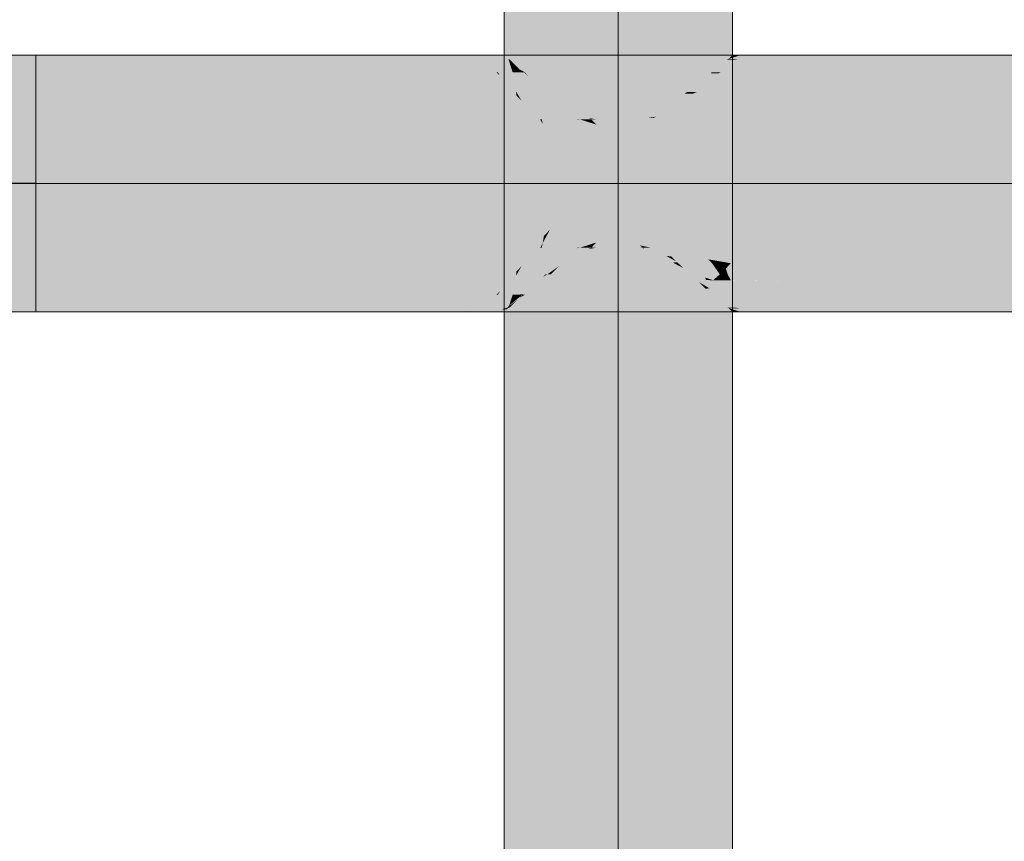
# Model space of a CAD drawing. Extents: x -299 to 601, y -39 to 381.
# Tile 238 of 252: x -62 to -49, y 147 to 159. Entities that reach past the tile are written whole.
import ezdxf
from ezdxf.lldxf.tags import DXFTag

# ---------------------------------------------------------------- set-up
doc = ezdxf.new("R2010")
doc.units = 0
doc.layers.get('0').update_dxf_attribs({"lineweight": 35})
doc.layers.add('L_Zuluft', color=6, linetype='Continuous', lineweight=5, true_color=0xff00ff)
doc.layers.add('L_Zuluft-Shading', color=6, linetype='Continuous', lineweight=5, true_color=0xff00ff)
tags = doc.linetypes.add('STRICHPUNKT2', pattern=[12.7, 6.35, -3.175, 0, -3.175]).pattern_tags.tags
tags[10:11] = [DXFTag(74, 4), DXFTag(75, 0), DXFTag(340, '0'), DXFTag(46, 0.0), DXFTag(50, 0.0), DXFTag(44, 0.0), DXFTag(45, 0.0)]
tags[8:9] = [DXFTag(74, 4), DXFTag(75, 0), DXFTag(340, '0'), DXFTag(46, 0.0), DXFTag(50, 0.0), DXFTag(44, 0.0), DXFTag(45, 0.0)]
tags[6:7] = [DXFTag(74, 4), DXFTag(75, 0), DXFTag(340, '0'), DXFTag(46, 0.0), DXFTag(50, 0.0), DXFTag(44, 0.0), DXFTag(45, 0.0)]
tags[4:5] = [DXFTag(74, 4), DXFTag(75, 0), DXFTag(340, '0'), DXFTag(46, 0.0), DXFTag(50, 0.0), DXFTag(44, 0.0), DXFTag(45, 0.0)]

# ---------------------------------------------------------------- blocks, each defined once
blk = doc.blocks.new('Shading-A06HSX2SNL', base_point=(-55.696, 158.476))
at = {"layer": 'L_Zuluft-Shading', "color": 214, "true_color": 0x900090}
for points in [[(-56.505, 158.476), (-62.269, 158.476), (-56.148, 158.414), (-62.269, 158.414)], [(-56.275, 158.436), (-55.986, 158.436), (-56.505, 158.476), (-56.026, 158.476)], [(-56.275, 158.436), (-56.148, 158.414), (-56.042, 158.436), (-55.973, 158.414)], [(-55.973, 158.414), (-55.644, 158.414), (-56.042, 158.436), (-55.666, 158.436)], [(-55.986, 158.436), (-55.666, 158.436), (-56.026, 158.476), (-55.706, 158.476)], [(-55.696, 158.476), (-55.706, 158.476), (-55.701, 158.471)], [(-55.706, 158.476), (-55.696, 158.476), (-55.696, 158.476)], [(-55.651, 158.421), (-52.561, 158.421), (-55.701, 158.471), (-55.696, 158.476)], [(-55.696, 158.476), (-52.506, 158.476), (-55.696, 158.476)], [(-55.696, 158.476), (-52.561, 158.421), (-52.506, 158.476), (-52.56, 158.421)], [(-52.426, 158.421), (-52.106, 158.476), (-52.561, 158.421), (-52.389, 158.476)], [(-52.56, 158.421), (-52.389, 158.476), (-52.506, 158.476)], [(-52.044, 158.421), (-51.5, 158.476), (-52.426, 158.421), (-52.106, 158.476)], [(-49.96, 158.476), (-51.5, 158.476), (-50.97, 158.421), (-52.044, 158.421)], [(-49.96, 158.476), (-50.97, 158.421), (-46.967, 158.476), (-47.141, 158.42)], [(-52.561, 158.421), (-55.651, 158.421), (-52.582, 158.414), (-55.63, 158.414)], [(-55.651, 158.421), (-55.644, 158.414), (-55.63, 158.414)], [(-52.464, 158.414), (-52.426, 158.421), (-52.582, 158.414), (-52.561, 158.421)], [(-52.107, 158.414), (-52.044, 158.421), (-52.464, 158.414), (-52.426, 158.421)], [(-50.97, 158.421), (-52.044, 158.421), (-51.085, 158.414), (-52.107, 158.414)], [(-50.97, 158.421), (-51.085, 158.414), (-47.141, 158.42), (-47.16, 158.414)], [(-56.148, 154.937), (-62.269, 154.937), (-56.505, 154.876), (-62.269, 154.876)], [(-56.275, 154.915), (-56.505, 154.876), (-55.986, 154.915), (-56.026, 154.876)], [(-56.275, 154.915), (-56.042, 154.915), (-56.148, 154.937), (-55.973, 154.937)], [(-55.973, 154.937), (-56.042, 154.915), (-55.662, 154.937), (-55.731, 154.915)], [(-56.026, 154.876), (-55.706, 154.876), (-55.986, 154.915), (-55.666, 154.915)], [(-55.731, 154.915), (-55.666, 154.915), (-55.662, 154.937), (-55.644, 154.937)], [(-55.701, 154.881), (-55.706, 154.876), (-55.696, 154.876)], [(-55.701, 154.881), (-52.557, 154.927), (-55.651, 154.93)], [(-55.701, 154.881), (-52.516, 154.876), (-52.557, 154.927), (-52.511, 154.881)], [(-55.696, 154.876), (-52.516, 154.876), (-55.701, 154.881), (-52.516, 154.876)], [(-52.582, 154.937), (-55.63, 154.937), (-52.562, 154.931), (-55.651, 154.93)], [(-55.63, 154.937), (-55.644, 154.937), (-55.651, 154.93)], [(-52.56, 154.93), (-52.562, 154.931), (-52.557, 154.927), (-55.651, 154.93)], [(-52.427, 154.931), (-52.464, 154.937), (-52.562, 154.931), (-52.582, 154.937)], [(-52.407, 154.927), (-52.427, 154.931), (-52.551, 154.927), (-52.562, 154.931)], [(-52.551, 154.927), (-52.56, 154.93), (-52.557, 154.927)], [(-52.389, 154.876), (-52.551, 154.927), (-52.506, 154.876), (-52.557, 154.927)], [(-52.106, 154.876), (-52.407, 154.927), (-52.389, 154.876), (-52.551, 154.927)], [(-52.516, 154.876), (-52.506, 154.876), (-52.511, 154.881)], [(-52.516, 154.876), (-52.506, 154.876), (-52.516, 154.876)], [(-52.046, 154.931), (-52.107, 154.937), (-52.427, 154.931), (-52.464, 154.937)], [(-52.007, 154.927), (-52.046, 154.931), (-52.407, 154.927), (-52.427, 154.931)], [(-51.5, 154.876), (-52.007, 154.927), (-52.106, 154.876), (-52.407, 154.927)], [(-50.975, 154.931), (-51.085, 154.937), (-52.046, 154.931), (-52.107, 154.937)], [(-50.881, 154.926), (-50.975, 154.931), (-52.007, 154.927), (-52.046, 154.931)], [(-50.881, 154.926), (-52.007, 154.927), (-49.96, 154.876), (-51.5, 154.876)], [(-47.16, 154.937), (-51.085, 154.937), (-47.143, 154.932), (-50.975, 154.931)], [(-50.881, 154.926), (-47.114, 154.922), (-50.975, 154.931), (-47.143, 154.932)], [(-50.881, 154.926), (-49.96, 154.876), (-47.114, 154.922), (-46.967, 154.876)]]:
    blk.add_solid(points, dxfattribs=at)
at = {"layer": 'L_Zuluft-Shading', "color": 214, "true_color": 0xb000b0}
for points in [[(-56.148, 158.414), (-62.269, 158.414), (-55.815, 158.235), (-62.269, 158.235)], [(-55.815, 158.235), (-55.793, 158.235), (-56.148, 158.414), (-55.973, 158.414)], [(-55.793, 158.235), (-55.587, 158.235), (-55.973, 158.414), (-55.644, 158.414)], [(-55.607, 158.371), (-55.644, 158.414), (-55.638, 158.396)], [(-55.644, 158.414), (-55.607, 158.371), (-55.63, 158.414), (-55.518, 158.303)], [(-55.636, 158.389), (-55.519, 158.271), (-55.638, 158.396), (-55.607, 158.371)], [(-55.615, 158.323), (-55.519, 158.271), (-55.636, 158.389)], [(-55.415, 158.235), (-55.63, 158.414), (-55.491, 158.276)], [(-52.797, 158.235), (-55.63, 158.414), (-55.415, 158.235)], [(-52.797, 158.235), (-52.72, 158.276), (-55.63, 158.414), (-52.584, 158.412)], [(-52.582, 158.414), (-55.63, 158.414), (-52.584, 158.412)], [(-55.519, 158.271), (-55.615, 158.323), (-55.517, 158.27)], [(-55.615, 158.323), (-55.587, 158.235), (-55.452, 158.235)], [(-55.607, 158.371), (-55.519, 158.271), (-55.518, 158.303), (-55.45, 158.235)], [(-52.673, 158.235), (-52.115, 158.412), (-52.797, 158.235), (-52.468, 158.412)], [(-52.72, 158.276), (-52.468, 158.412), (-52.584, 158.412)], [(-52.133, 158.235), (-51.105, 158.411), (-52.673, 158.235), (-52.115, 158.412)], [(-52.468, 158.412), (-52.464, 158.414), (-52.584, 158.412), (-52.582, 158.414)], [(-52.115, 158.412), (-52.107, 158.414), (-52.468, 158.412), (-52.464, 158.414)], [(-52.133, 158.235), (-47.166, 158.408), (-51.105, 158.411)], [(-52.133, 158.235), (-48.789, 158.235), (-47.166, 158.408), (-47.256, 158.318)], [(-51.105, 158.411), (-51.085, 158.414), (-52.115, 158.412), (-52.107, 158.414)], [(-51.105, 158.411), (-47.166, 158.408), (-51.085, 158.414), (-47.16, 158.414)], [(-30.532, 158.396), (-45.627, 158.407), (-31.039, 158.235), (-48.789, 158.235)], [(-55.452, 158.235), (-55.45, 158.235), (-55.517, 158.27), (-55.519, 158.271)], [(-55.45, 158.235), (-55.415, 158.235), (-55.491, 158.276)], [(-55.815, 155.117), (-62.269, 155.117), (-56.148, 154.937), (-62.269, 154.937)], [(-56.148, 154.937), (-55.973, 154.937), (-55.815, 155.117), (-55.793, 155.117)], [(-55.793, 155.117), (-55.973, 154.937), (-55.636, 154.963), (-55.662, 154.937)], [(-55.793, 155.117), (-55.636, 154.963), (-55.587, 155.117)], [(-55.63, 154.937), (-55.415, 155.117), (-55.491, 155.075)], [(-52.72, 155.075), (-52.797, 155.117), (-55.63, 154.937), (-55.415, 155.117)], [(-55.452, 155.117), (-55.624, 154.975), (-55.518, 155.049), (-55.625, 154.966)], [(-55.624, 154.975), (-55.452, 155.117), (-55.517, 155.082)], [(-55.452, 155.117), (-55.587, 155.117), (-55.615, 155.029)], [(-55.452, 155.117), (-55.518, 155.049), (-55.45, 155.117)], [(-55.473, 155.093), (-55.491, 155.075), (-55.436, 155.112), (-55.466, 155.089)], [(-55.427, 155.117), (-55.45, 155.117), (-55.473, 155.093)], [(-55.466, 155.089), (-55.415, 155.117), (-55.436, 155.112), (-55.427, 155.117)], [(-52.107, 154.937), (-52.673, 155.117), (-52.464, 154.937), (-52.797, 155.117)], [(-51.085, 154.937), (-52.133, 155.117), (-52.107, 154.937), (-52.673, 155.117)], [(-51.085, 154.937), (-48.789, 155.117), (-52.133, 155.117)], [(-51.085, 154.937), (-47.16, 154.937), (-48.789, 155.117), (-47.256, 155.033)], [(-30.845, 155.055), (-38.946, 155.117), (-45.491, 154.937), (-48.789, 155.117)], [(-55.636, 154.963), (-55.638, 154.955), (-55.624, 154.975), (-55.625, 154.966)], [(-55.624, 154.975), (-55.615, 155.029), (-55.636, 154.963)], [(-52.72, 155.075), (-55.63, 154.937), (-52.582, 154.937)], [(-55.584, 154.998), (-55.625, 154.966), (-55.624, 154.942), (-55.63, 154.937)], [(-55.615, 155.029), (-55.624, 154.975), (-55.517, 155.082)], [(-55.518, 155.049), (-55.584, 154.998), (-55.624, 154.942)], [(-52.464, 154.937), (-52.72, 155.075), (-52.582, 154.937)], [(-55.662, 154.937), (-55.644, 154.937), (-55.636, 154.963)], [(-55.638, 154.955), (-55.644, 154.937), (-55.625, 154.966), (-55.63, 154.937)]]:
    blk.add_solid(points, dxfattribs=at)
at = {"layer": 'L_Zuluft-Shading', "color": 212, "true_color": 0xcd00cd}
for points in [[(-55.538, 157.948), (-55.54, 157.96), (-62.269, 158.235), (-55.815, 158.235)], [(-55.538, 157.948), (-62.269, 158.235), (-62.269, 157.948)], [(-55.815, 158.235), (-55.768, 158.188), (-55.793, 158.235)], [(-55.768, 158.188), (-55.54, 157.96), (-55.793, 158.235), (-55.587, 158.235)], [(-55.528, 157.948), (-55.295, 157.948), (-55.54, 157.96), (-55.587, 158.235)], [(-55.295, 157.948), (-55.447, 158.23), (-55.587, 158.235), (-55.452, 158.235)], [(-55.447, 158.23), (-55.45, 158.235), (-55.452, 158.235)], [(-55.258, 158.041), (-55.45, 158.235), (-55.447, 158.23)], [(-55.258, 158.041), (-55.377, 158.188), (-55.45, 158.235), (-55.427, 158.235)], [(-55.447, 158.23), (-55.386, 158.116), (-55.258, 158.041)], [(-55.377, 158.188), (-55.415, 158.235), (-55.427, 158.235)], [(-52.797, 158.235), (-55.415, 158.235), (-52.809, 158.222)], [(-55.053, 157.948), (-55.415, 158.235), (-55.237, 158.057)], [(-53.142, 157.958), (-55.415, 158.235), (-55.053, 157.948)], [(-53.142, 157.958), (-52.974, 158.057), (-55.415, 158.235), (-52.809, 158.222)], [(-55.237, 158.057), (-55.415, 158.235), (-55.377, 158.188)], [(-55.167, 157.987), (-55.237, 158.057), (-55.258, 158.041), (-55.377, 158.188)], [(-52.182, 158.219), (-52.695, 158.222), (-52.999, 157.959), (-53.142, 157.958)], [(-52.999, 157.959), (-51.433, 157.967), (-52.182, 158.219), (-49.087, 158.204)], [(-52.974, 158.057), (-52.695, 158.222), (-52.809, 158.222)], [(-52.695, 158.222), (-52.673, 158.235), (-52.809, 158.222), (-52.797, 158.235)], [(-52.182, 158.219), (-52.133, 158.235), (-52.695, 158.222), (-52.673, 158.235)], [(-49.087, 158.204), (-48.789, 158.235), (-52.182, 158.219), (-52.133, 158.235)], [(-49.087, 158.204), (-51.433, 157.967), (-31.235, 158.119), (-31.313, 158.073)], [(-49.087, 158.204), (-31.235, 158.119), (-48.789, 158.235), (-31.039, 158.235)], [(-55.386, 158.116), (-55.295, 157.948), (-55.167, 157.987), (-55.128, 157.948)], [(-55.237, 158.057), (-55.128, 157.948), (-55.053, 157.948)], [(-51.62, 157.948), (-31.313, 158.073), (-51.433, 157.967)], [(-51.62, 157.948), (-38.946, 157.948), (-31.313, 158.073), (-31.369, 158.04)], [(-55.538, 157.948), (-55.528, 157.948), (-55.54, 157.96)], [(-53.142, 157.958), (-55.053, 157.948), (-53.159, 157.948)], [(-53.033, 157.948), (-52.999, 157.959), (-53.159, 157.948), (-53.142, 157.958)], [(-51.62, 157.948), (-51.433, 157.967), (-53.033, 157.948), (-52.999, 157.959)], [(-55.54, 155.391), (-55.538, 155.403), (-62.269, 155.117), (-62.269, 155.403)], [(-55.54, 155.391), (-62.269, 155.117), (-55.815, 155.117)], [(-55.793, 155.117), (-55.587, 155.117), (-55.768, 155.163), (-55.54, 155.391)], [(-55.587, 155.117), (-55.528, 155.403), (-55.54, 155.391)], [(-55.587, 155.117), (-55.447, 155.122), (-55.528, 155.403), (-55.295, 155.403)], [(-55.528, 155.403), (-55.538, 155.403), (-55.54, 155.391)], [(-55.295, 155.403), (-55.386, 155.236), (-55.128, 155.403), (-55.167, 155.364)], [(-55.053, 155.403), (-55.102, 155.403), (-55.237, 155.294), (-55.167, 155.364)], [(-55.102, 155.403), (-55.128, 155.403), (-55.167, 155.364)], [(-55.132, 155.356), (-53.082, 155.358), (-55.053, 155.403), (-53.159, 155.403)], [(-53.082, 155.358), (-52.892, 155.358), (-53.159, 155.403), (-53.033, 155.403)], [(-52.777, 155.321), (-52.683, 155.403), (-53.033, 155.403)], [(-52.777, 155.321), (-52.659, 155.32), (-52.683, 155.403), (-52.671, 155.391)], [(-52.671, 155.391), (-52.673, 155.403), (-52.683, 155.403)], [(-52.643, 155.403), (-52.673, 155.403), (-52.635, 155.355), (-52.671, 155.391)], [(-52.671, 155.391), (-52.659, 155.32), (-52.635, 155.355), (-52.629, 155.319)], [(-52.643, 155.403), (-52.629, 155.319), (-52.573, 155.403), (-52.527, 155.318)], [(-52.527, 155.318), (-52.338, 155.315), (-52.573, 155.403), (-52.353, 155.403)], [(-52.338, 155.315), (-51.415, 155.301), (-52.353, 155.403), (-51.62, 155.403)], [(-51.62, 155.403), (-51.415, 155.301), (-50.629, 155.303)], [(-49.796, 155.403), (-51.62, 155.403), (-49.491, 155.305), (-50.629, 155.303)], [(-43.369, 155.403), (-49.796, 155.403), (-43.145, 155.316), (-49.491, 155.305)], [(-55.237, 155.294), (-55.167, 155.364), (-55.427, 155.117), (-55.45, 155.117)], [(-55.167, 155.364), (-55.258, 155.311), (-55.45, 155.117), (-55.447, 155.122)], [(-55.258, 155.311), (-55.386, 155.236), (-55.447, 155.122)], [(-55.415, 155.117), (-55.237, 155.294), (-55.427, 155.117)], [(-52.981, 155.298), (-55.237, 155.294), (-52.884, 155.204), (-55.415, 155.117)], [(-53.027, 155.325), (-55.132, 155.356), (-52.981, 155.298), (-55.237, 155.294)], [(-53.082, 155.358), (-55.132, 155.356), (-53.027, 155.325)], [(-52.873, 155.323), (-52.892, 155.358), (-53.027, 155.325), (-53.082, 155.358)], [(-52.706, 155.299), (-52.777, 155.321), (-52.981, 155.298), (-53.027, 155.325)], [(-52.825, 155.206), (-52.455, 155.219), (-52.981, 155.298), (-52.706, 155.299)], [(-52.981, 155.298), (-52.884, 155.204), (-52.974, 155.294)], [(-52.884, 155.204), (-52.825, 155.206), (-52.974, 155.294)], [(-52.873, 155.323), (-52.84, 155.322), (-52.892, 155.358), (-52.853, 155.346)], [(-52.84, 155.322), (-52.777, 155.321), (-52.853, 155.346)], [(-51.415, 155.301), (-52.777, 155.321), (-52.706, 155.299)], [(-52.455, 155.219), (-50.477, 155.287), (-52.706, 155.299), (-51.415, 155.301)], [(-48.789, 155.117), (-50.477, 155.287), (-52.133, 155.117), (-52.455, 155.219)], [(-50.629, 155.303), (-51.415, 155.301), (-50.477, 155.287)], [(-49.491, 155.305), (-50.629, 155.303), (-49.427, 155.284), (-50.477, 155.287)], [(-38.946, 155.117), (-50.477, 155.287), (-48.789, 155.117)], [(-49.427, 155.284), (-50.477, 155.287), (-49.387, 155.271)], [(-43.145, 155.316), (-49.491, 155.305), (-43.011, 155.264), (-49.427, 155.284)], [(-43.011, 155.264), (-49.427, 155.284), (-42.777, 155.174), (-49.387, 155.271)], [(-55.815, 155.117), (-55.793, 155.117), (-55.768, 155.163)], [(-55.447, 155.122), (-55.587, 155.117), (-55.452, 155.117)], [(-55.45, 155.117), (-55.447, 155.122), (-55.452, 155.117)], [(-52.884, 155.204), (-55.415, 155.117), (-52.797, 155.117)], [(-52.673, 155.117), (-52.825, 155.206), (-52.797, 155.117), (-52.884, 155.204)], [(-52.133, 155.117), (-52.455, 155.219), (-52.673, 155.117), (-52.825, 155.206)]]:
    blk.add_solid(points, dxfattribs=at)
at = {"layer": 'L_Zuluft-Shading', "color": 212, "true_color": 0xe400e4}
for points in [[(-55.538, 157.948), (-62.269, 157.948), (-55.5, 157.576), (-62.269, 157.576)], [(-55.534, 157.909), (-55.47, 157.849), (-55.538, 157.948), (-55.528, 157.948)], [(-55.47, 157.849), (-55.534, 157.909), (-55.463, 157.838)], [(-55.534, 157.909), (-55.5, 157.576), (-55.201, 157.576)], [(-55.47, 157.849), (-55.177, 157.576), (-55.528, 157.948), (-55.295, 157.948)], [(-55.177, 157.576), (-54.909, 157.576), (-55.295, 157.948), (-55.128, 157.948)], [(-55.102, 157.948), (-55.128, 157.948), (-54.921, 157.768), (-55.069, 157.848)], [(-54.814, 157.71), (-55.053, 157.948), (-54.921, 157.768), (-55.102, 157.948)], [(-53.159, 157.948), (-55.053, 157.948), (-53.17, 157.937)], [(-54.618, 157.646), (-55.053, 157.948), (-54.906, 157.801)], [(-53.17, 157.937), (-55.053, 157.948), (-53.555, 157.667), (-54.618, 157.646)], [(-53.17, 157.937), (-53.555, 157.667), (-53.306, 157.801)], [(-53.555, 157.667), (-53.225, 157.673), (-53.056, 157.936), (-51.741, 157.928)], [(-53.056, 157.936), (-53.17, 157.937), (-53.306, 157.801)], [(-53.225, 157.673), (-42.89, 157.872), (-51.741, 157.928)], [(-41.605, 157.864), (-42.89, 157.872), (-42.185, 157.655), (-53.225, 157.673)], [(-53.056, 157.936), (-53.033, 157.948), (-53.17, 157.937), (-53.159, 157.948)], [(-51.741, 157.928), (-51.62, 157.948), (-53.056, 157.936), (-53.033, 157.948)], [(-42.89, 157.872), (-38.946, 157.948), (-51.741, 157.928), (-51.62, 157.948)], [(-55.201, 157.576), (-55.177, 157.576), (-55.463, 157.838), (-55.47, 157.849)], [(-55.069, 157.848), (-54.909, 157.576), (-54.814, 157.71), (-54.68, 157.576)], [(-54.487, 157.576), (-54.906, 157.801), (-54.646, 157.576), (-54.687, 157.583)], [(-53.555, 157.667), (-54.618, 157.646), (-53.693, 157.593), (-54.52, 157.593)], [(-53.555, 157.667), (-53.693, 157.593), (-53.692, 157.593)], [(-53.578, 157.613), (-53.693, 157.593), (-53.614, 157.593)], [(-53.692, 157.593), (-53.418, 157.64), (-53.555, 157.667), (-53.388, 157.67)], [(-53.614, 157.593), (-53.225, 157.673), (-53.578, 157.613)], [(-53.614, 157.593), (-42.281, 157.62), (-53.225, 157.673), (-42.185, 157.655)], [(-42.281, 157.62), (-53.614, 157.593), (-42.365, 157.59)], [(-53.418, 157.64), (-53.225, 157.673), (-53.388, 157.67)], [(-54.687, 157.583), (-54.68, 157.576), (-54.646, 157.576)], [(-54.418, 157.576), (-53.793, 157.576), (-54.52, 157.593), (-53.693, 157.593)], [(-54.52, 157.593), (-54.487, 157.576), (-54.418, 157.576)], [(-53.693, 157.593), (-53.793, 157.576), (-53.614, 157.593), (-53.646, 157.576)], [(-42.365, 157.59), (-53.614, 157.593), (-42.403, 157.576), (-53.646, 157.576)], [(-55.5, 155.776), (-62.269, 155.776), (-55.538, 155.403), (-62.269, 155.403)], [(-55.201, 155.776), (-55.5, 155.776), (-55.534, 155.443)], [(-55.508, 155.438), (-55.295, 155.403), (-55.201, 155.776), (-55.177, 155.776)], [(-55.508, 155.438), (-55.201, 155.776), (-55.463, 155.513)], [(-55.295, 155.403), (-55.128, 155.403), (-55.177, 155.776), (-54.909, 155.776)], [(-54.68, 155.776), (-54.909, 155.776), (-54.814, 155.641), (-55.069, 155.504)], [(-54.906, 155.55), (-54.418, 155.776), (-54.52, 155.758)], [(-54.906, 155.55), (-53.342, 155.569), (-54.418, 155.776), (-53.536, 155.674)], [(-54.829, 155.627), (-54.906, 155.55), (-54.584, 155.723)], [(-54.814, 155.641), (-54.829, 155.627), (-54.487, 155.776), (-54.584, 155.723)], [(-54.814, 155.641), (-54.487, 155.776), (-54.565, 155.776)], [(-54.565, 155.776), (-54.646, 155.776), (-54.814, 155.641), (-54.687, 155.769)], [(-54.646, 155.776), (-54.68, 155.776), (-54.687, 155.769)], [(-54.487, 155.776), (-54.52, 155.758), (-54.418, 155.776)], [(-53.692, 155.758), (-53.793, 155.776), (-53.536, 155.674), (-54.418, 155.776)], [(-53.759, 155.776), (-53.793, 155.776), (-53.733, 155.765)], [(-53.646, 155.776), (-53.759, 155.776), (-53.578, 155.739), (-53.733, 155.765)], [(-53.578, 155.739), (-53.692, 155.758), (-53.438, 155.663), (-53.536, 155.674)], [(-52.53, 155.559), (-50.125, 155.594), (-53.646, 155.776), (-50.389, 155.746)], [(-52.53, 155.559), (-53.646, 155.776), (-53.578, 155.739)], [(-50.439, 155.776), (-53.646, 155.776), (-50.389, 155.746)], [(-53.361, 155.654), (-53.418, 155.711), (-53.438, 155.663), (-53.578, 155.739)], [(-53.277, 155.57), (-53.536, 155.674), (-53.342, 155.569)], [(-53.277, 155.57), (-53.291, 155.584), (-53.536, 155.674), (-53.438, 155.663)], [(-53.291, 155.584), (-53.361, 155.654), (-53.438, 155.663)], [(-53.361, 155.654), (-52.828, 155.593), (-53.418, 155.711), (-52.848, 155.614)], [(-43.708, 155.686), (-43.815, 155.776), (-50.389, 155.746), (-50.439, 155.776)], [(-50.125, 155.594), (-43.708, 155.686), (-50.389, 155.746)], [(-43.596, 155.593), (-43.708, 155.686), (-50.081, 155.568), (-50.125, 155.594)], [(-54.921, 155.584), (-55.069, 155.504), (-55.102, 155.403), (-55.128, 155.403)], [(-54.939, 155.517), (-54.814, 155.641), (-55.1, 155.404), (-54.921, 155.584)], [(-53.306, 155.55), (-53.317, 155.556), (-55.053, 155.403), (-54.906, 155.55)], [(-53.306, 155.55), (-55.053, 155.403), (-53.159, 155.403)], [(-53.342, 155.569), (-54.906, 155.55), (-53.317, 155.556)], [(-52.828, 155.593), (-53.361, 155.654), (-52.811, 155.576), (-53.277, 155.57)], [(-53.342, 155.569), (-53.317, 155.556), (-53.277, 155.57), (-53.263, 155.556)], [(-53.317, 155.556), (-53.199, 155.493), (-53.263, 155.556)], [(-53.033, 155.403), (-53.306, 155.55), (-53.159, 155.403)], [(-53.277, 155.57), (-53.263, 155.556), (-52.811, 155.576), (-52.793, 155.558)], [(-53.263, 155.556), (-53.199, 155.493), (-52.793, 155.558), (-52.79, 155.556)], [(-52.79, 155.556), (-53.199, 155.493), (-52.683, 155.403), (-53.033, 155.403)], [(-52.828, 155.593), (-52.793, 155.589), (-52.848, 155.614), (-52.802, 155.606)], [(-52.785, 155.576), (-52.793, 155.589), (-52.811, 155.576), (-52.828, 155.593)], [(-52.793, 155.558), (-52.774, 155.558), (-52.811, 155.576), (-52.785, 155.576)], [(-52.691, 155.577), (-52.692, 155.587), (-52.793, 155.589), (-52.802, 155.606)], [(-52.785, 155.576), (-52.691, 155.577), (-52.793, 155.589)], [(-52.79, 155.556), (-52.774, 155.558), (-52.793, 155.558)], [(-52.774, 155.558), (-52.79, 155.556), (-52.748, 155.513)], [(-52.79, 155.556), (-52.683, 155.403), (-52.748, 155.513)], [(-52.774, 155.558), (-52.689, 155.558), (-52.785, 155.576), (-52.691, 155.577)], [(-52.683, 155.403), (-52.673, 155.403), (-52.774, 155.558), (-52.689, 155.558)], [(-52.692, 155.587), (-52.691, 155.577), (-52.661, 155.581), (-52.66, 155.574)], [(-52.689, 155.558), (-52.659, 155.558), (-52.691, 155.577), (-52.66, 155.574)], [(-52.689, 155.558), (-52.673, 155.403), (-52.659, 155.558), (-52.646, 155.432)], [(-52.661, 155.581), (-52.66, 155.574), (-52.627, 155.576), (-52.626, 155.57)], [(-52.66, 155.574), (-52.659, 155.558), (-52.626, 155.57), (-52.622, 155.559)], [(-52.659, 155.558), (-52.646, 155.432), (-52.622, 155.559), (-52.598, 155.484)], [(-52.626, 155.57), (-52.53, 155.559), (-52.627, 155.576)], [(-52.622, 155.559), (-52.53, 155.559), (-52.626, 155.57)], [(-52.598, 155.484), (-52.53, 155.559), (-52.622, 155.559)], [(-52.353, 155.403), (-52.53, 155.559), (-52.573, 155.403), (-52.598, 155.484)], [(-50.125, 155.594), (-52.53, 155.559), (-50.081, 155.568)], [(-50.081, 155.568), (-52.53, 155.559), (-49.796, 155.403), (-51.62, 155.403)], [(-52.53, 155.559), (-52.353, 155.403), (-52.366, 155.531)], [(-52.353, 155.403), (-51.62, 155.403), (-52.366, 155.531)], [(-43.369, 155.403), (-43.596, 155.593), (-49.796, 155.403), (-50.081, 155.568)], [(-55.538, 155.403), (-55.528, 155.403), (-55.534, 155.443), (-55.508, 155.438)], [(-55.534, 155.443), (-55.508, 155.438), (-55.463, 155.513)], [(-55.528, 155.403), (-55.295, 155.403), (-55.508, 155.438)], [(-55.053, 155.403), (-54.939, 155.517), (-55.102, 155.403), (-55.1, 155.404)], [(-52.646, 155.432), (-52.673, 155.403), (-52.643, 155.403)], [(-52.598, 155.484), (-52.646, 155.432), (-52.573, 155.403), (-52.643, 155.403)]]:
    blk.add_solid(points, dxfattribs=at)
at = {"layer": 'L_Zuluft-Shading', "color": 6, "true_color": 0xf500f5}
for points in [[(-55.5, 157.576), (-62.269, 157.576), (-55.477, 157.142), (-62.269, 157.142)], [(-55.102, 157.142), (-55.166, 157.51), (-55.5, 157.576), (-55.201, 157.576)], [(-55.102, 157.142), (-55.5, 157.576), (-55.477, 157.142)], [(-55.166, 157.51), (-55.177, 157.576), (-55.201, 157.576)], [(-54.771, 157.142), (-55.177, 157.576), (-55.066, 157.325), (-55.166, 157.51)], [(-55.177, 157.576), (-54.771, 157.142), (-54.909, 157.576)], [(-55.166, 157.51), (-55.148, 157.407), (-55.066, 157.325)], [(-54.909, 157.576), (-54.771, 157.142), (-54.68, 157.576), (-54.446, 157.142)], [(-54.646, 157.576), (-54.68, 157.576), (-54.053, 157.142), (-54.446, 157.142)], [(-54.565, 157.576), (-54.646, 157.576), (-54.528, 157.538)], [(-54.646, 157.576), (-54.053, 157.142), (-54.414, 157.502)], [(-54.414, 157.502), (-54.487, 157.576), (-54.528, 157.538), (-54.565, 157.576)], [(-54.106, 157.404), (-54.487, 157.576), (-54.414, 157.502)], [(-54.106, 157.404), (-54.04, 157.425), (-54.487, 157.576), (-54.418, 157.576)], [(-54.418, 157.576), (-54.106, 157.476), (-53.793, 157.576)], [(-53.992, 157.44), (-54.418, 157.576), (-54.04, 157.425)], [(-54.265, 157.353), (-54.106, 157.404), (-54.414, 157.502)], [(-53.646, 157.576), (-53.793, 157.576), (-53.877, 157.477), (-54.106, 157.476)], [(-53.877, 157.477), (-54.106, 157.476), (-53.992, 157.44)], [(-53.832, 157.389), (-53.745, 157.477), (-53.992, 157.44), (-53.877, 157.477)], [(-53.646, 157.576), (-53.877, 157.477), (-53.684, 157.538)], [(-53.877, 157.477), (-53.745, 157.477), (-53.684, 157.538)], [(-53.052, 157.142), (-53.745, 157.477), (-53.832, 157.389)], [(-42.403, 157.576), (-53.646, 157.576), (-42.551, 157.496), (-53.745, 157.477)], [(-53.745, 157.477), (-53.052, 157.142), (-42.551, 157.496), (-43.068, 157.217)], [(-55.148, 157.407), (-55.102, 157.142), (-54.882, 157.142)], [(-54.771, 157.142), (-55.066, 157.325), (-54.882, 157.142)], [(-53.329, 157.142), (-54.04, 157.425), (-54.053, 157.142), (-54.265, 157.353)], [(-53.262, 157.208), (-53.992, 157.44), (-53.329, 157.142), (-54.04, 157.425)], [(-53.329, 157.142), (-53.052, 157.142), (-53.262, 157.208)], [(-43.068, 157.217), (-53.052, 157.142), (-43.208, 157.142)], [(-55.477, 156.21), (-62.269, 156.21), (-55.5, 155.776), (-62.269, 155.776)], [(-55.166, 155.841), (-55.102, 156.21), (-55.5, 155.776), (-55.477, 156.21)], [(-54.771, 156.21), (-55.087, 155.987), (-55.177, 155.776), (-55.166, 155.841)], [(-54.771, 156.21), (-55.177, 155.776), (-54.909, 155.776)], [(-55.102, 156.21), (-55.148, 155.944), (-54.882, 156.21)], [(-54.882, 156.21), (-55.066, 156.027), (-54.771, 156.21), (-55.087, 155.987)], [(-54.771, 156.21), (-54.909, 155.776), (-54.446, 156.21), (-54.68, 155.776)], [(-54.053, 156.21), (-54.446, 156.21), (-54.646, 155.776), (-54.68, 155.776)], [(-54.053, 156.21), (-54.646, 155.776), (-54.414, 155.85)], [(-54.04, 155.927), (-53.329, 156.21), (-54.265, 155.998), (-54.053, 156.21)], [(-53.262, 156.143), (-53.329, 156.21), (-53.992, 155.911), (-54.04, 155.927)], [(-53.646, 155.776), (-53.052, 156.21), (-53.832, 155.962)], [(-50.779, 156.193), (-53.052, 156.21), (-50.439, 155.776), (-53.646, 155.776)], [(-53.052, 156.21), (-53.329, 156.21), (-53.262, 156.143)], [(-50.793, 156.21), (-53.052, 156.21), (-50.779, 156.193)], [(-43.919, 156.141), (-43.938, 156.21), (-50.779, 156.193), (-50.793, 156.21)], [(-43.919, 156.141), (-50.779, 156.193), (-43.815, 155.776), (-50.439, 155.776)], [(-55.087, 155.987), (-55.148, 155.944), (-55.166, 155.841)], [(-55.066, 156.027), (-55.148, 155.944), (-55.087, 155.987)], [(-54.414, 155.85), (-54.476, 155.787), (-54.106, 155.947), (-54.447, 155.794)], [(-54.106, 155.947), (-54.447, 155.794), (-54.04, 155.927), (-54.263, 155.838)], [(-54.106, 155.947), (-54.265, 155.998), (-54.414, 155.85)], [(-53.684, 155.813), (-53.832, 155.962), (-53.992, 155.911)], [(-55.166, 155.841), (-55.5, 155.776), (-55.201, 155.776)], [(-55.177, 155.776), (-55.166, 155.841), (-55.201, 155.776)], [(-54.528, 155.813), (-54.646, 155.776), (-54.565, 155.776)], [(-54.414, 155.85), (-54.528, 155.813), (-54.487, 155.776), (-54.565, 155.776)], [(-54.447, 155.794), (-54.487, 155.776), (-54.263, 155.838), (-54.418, 155.776)], [(-54.106, 155.875), (-54.418, 155.776), (-53.793, 155.776)], [(-54.263, 155.838), (-54.418, 155.776), (-54.106, 155.875)], [(-53.992, 155.911), (-54.04, 155.927), (-54.106, 155.875), (-54.263, 155.838)], [(-54.106, 155.875), (-53.807, 155.81), (-53.992, 155.911), (-53.908, 155.885)], [(-53.793, 155.776), (-53.759, 155.776), (-54.106, 155.875), (-53.807, 155.81)], [(-53.807, 155.81), (-53.646, 155.776), (-53.908, 155.885), (-53.684, 155.813)], [(-53.759, 155.776), (-53.646, 155.776), (-53.807, 155.81)], [(-54.476, 155.787), (-54.487, 155.776), (-54.447, 155.794)]]:
    blk.add_solid(points, dxfattribs=at)
at = {"layer": 'L_Zuluft-Shading', "color": 6, "true_color": 0xfd00fd}
for points in [[(-55.477, 157.142), (-62.269, 157.142), (-55.469, 156.676), (-62.269, 156.676)], [(-55.102, 157.142), (-55.477, 157.142), (-55.077, 156.676), (-55.469, 156.676)], [(-55.102, 157.142), (-55.077, 156.676), (-54.882, 157.142), (-54.734, 156.676)], [(-54.734, 156.676), (-54.724, 156.676), (-54.882, 157.142), (-54.771, 157.142)], [(-54.771, 157.142), (-54.724, 156.676), (-54.446, 157.142), (-54.366, 156.676)], [(-54.446, 157.142), (-54.366, 156.676), (-54.053, 157.142), (-53.905, 156.676)], [(-53.329, 157.142), (-54.053, 157.142), (-53.477, 156.676), (-53.905, 156.676)], [(-53.052, 157.142), (-53.329, 157.142), (-52.586, 156.676), (-53.477, 156.676)], [(-50.555, 157.142), (-53.052, 157.142), (-50.832, 156.676), (-52.586, 156.676)], [(-43.731, 156.676), (-43.208, 157.142), (-50.832, 156.676), (-50.555, 157.142)], [(-55.469, 156.676), (-62.269, 156.676), (-55.477, 156.21), (-62.269, 156.21)], [(-55.077, 156.676), (-55.469, 156.676), (-55.102, 156.21), (-55.477, 156.21)], [(-55.077, 156.676), (-55.102, 156.21), (-54.734, 156.676), (-54.882, 156.21)], [(-54.882, 156.21), (-54.771, 156.21), (-54.734, 156.676), (-54.724, 156.676)], [(-54.724, 156.676), (-54.771, 156.21), (-54.366, 156.676), (-54.446, 156.21)], [(-54.366, 156.676), (-54.446, 156.21), (-53.905, 156.676), (-54.053, 156.21)], [(-53.477, 156.676), (-53.905, 156.676), (-53.329, 156.21), (-54.053, 156.21)], [(-52.586, 156.676), (-53.477, 156.676), (-53.052, 156.21), (-53.329, 156.21)], [(-50.832, 156.676), (-52.586, 156.676), (-50.793, 156.21), (-53.052, 156.21)], [(-43.938, 156.21), (-43.731, 156.676), (-50.793, 156.21), (-50.832, 156.676)]]:
    blk.add_solid(points, dxfattribs=at)
blk = doc.blocks.new('Shading-A06HSX2UNL', base_point=(-52.506, 146.496))
at = {"layer": 'L_Zuluft-Shading', "color": 214, "true_color": 0x900090}
for points in [[(-55.651, 163.218), (-55.651, 164.918), (-55.706, 163.266), (-55.706, 164.918)], [(-52.506, 163.687), (-52.506, 164.918), (-52.56, 163.625), (-52.56, 164.918)], [(-52.506, 146.496), (-52.506, 163.687), (-52.56, 149.634), (-52.56, 163.625)], [(-55.651, 143.308), (-55.651, 163.218), (-55.706, 143.308), (-55.706, 163.266)], [(-52.56, 143.308), (-52.506, 143.308), (-52.56, 149.634), (-52.506, 146.496)]]:
    blk.add_solid(points, dxfattribs=at)
at = {"layer": 'L_Zuluft-Shading', "color": 214, "true_color": 0xb000b0}
for points in [[(-55.491, 163.189), (-55.491, 164.918), (-55.651, 163.218), (-55.651, 164.918)], [(-52.56, 163.625), (-52.56, 164.918), (-52.72, 163.553), (-52.72, 164.918)], [(-52.72, 163.474), (-52.72, 152.544), (-52.603, 163.606), (-52.672, 151.667)], [(-52.603, 163.606), (-52.72, 163.553), (-52.72, 163.474)], [(-52.603, 163.606), (-52.672, 151.667), (-52.56, 163.625), (-52.56, 149.634)], [(-55.651, 143.308), (-55.608, 163.21), (-55.651, 163.218)], [(-55.651, 143.308), (-55.491, 143.308), (-55.608, 163.21), (-55.491, 163.109)], [(-55.491, 163.109), (-55.491, 163.189), (-55.608, 163.21)], [(-52.72, 152.544), (-52.72, 143.308), (-52.672, 151.667)], [(-52.672, 151.667), (-52.72, 143.308), (-52.56, 149.634), (-52.56, 143.308)]]:
    blk.add_solid(points, dxfattribs=at)
at = {"layer": 'L_Zuluft-Shading', "color": 212, "true_color": 0xcd00cd}
for points in [[(-55.237, 163.178), (-55.237, 164.918), (-55.491, 163.189), (-55.491, 164.918)], [(-52.72, 163.553), (-52.72, 164.918), (-52.974, 163.476), (-52.974, 164.918)], [(-52.72, 163.474), (-52.72, 163.553), (-52.974, 163.303), (-52.974, 163.476)], [(-52.974, 163.257), (-52.72, 163.474), (-52.873, 163.371)], [(-52.72, 163.474), (-52.974, 163.257), (-52.72, 152.544), (-52.974, 155.027)], [(-52.974, 163.303), (-52.974, 163.257), (-52.873, 163.371)], [(-55.237, 163.005), (-55.237, 163.178), (-55.491, 163.109), (-55.491, 163.189)], [(-55.491, 163.109), (-55.237, 162.959), (-55.338, 163.046)], [(-55.491, 163.109), (-55.491, 143.308), (-55.237, 162.959), (-55.237, 143.308)], [(-55.237, 162.959), (-55.237, 163.005), (-55.338, 163.046)], [(-52.974, 155.027), (-52.974, 143.308), (-52.72, 152.544), (-52.72, 143.308)]]:
    blk.add_solid(points, dxfattribs=at)
at = {"layer": 'L_Zuluft-Shading', "color": 212, "true_color": 0xe400e4}
for points in [[(-54.906, 163.189), (-54.906, 164.918), (-55.237, 163.178), (-55.237, 164.918)], [(-52.974, 163.476), (-52.974, 164.918), (-53.306, 163.399), (-53.306, 164.918)], [(-52.974, 163.303), (-52.974, 163.476), (-53.306, 163.154), (-53.306, 163.399)], [(-53.306, 163.154), (-53.306, 163.018), (-52.974, 163.303), (-52.974, 163.257)], [(-52.974, 163.257), (-53.306, 163.018), (-52.974, 155.027), (-53.306, 156.915)], [(-54.906, 162.943), (-54.906, 163.189), (-55.237, 163.005), (-55.237, 163.178)], [(-55.237, 163.005), (-55.237, 162.959), (-54.906, 162.943), (-54.906, 162.807)], [(-55.237, 162.959), (-55.237, 143.308), (-54.906, 162.807), (-54.906, 143.308)], [(-53.306, 156.915), (-53.306, 143.308), (-52.974, 155.027), (-52.974, 143.308)]]:
    blk.add_solid(points, dxfattribs=at)
at = {"layer": 'L_Zuluft-Shading', "color": 6, "true_color": 0xf500f5}
for points in [[(-54.52, 163.218), (-54.52, 164.918), (-54.906, 163.189), (-54.906, 164.918)], [(-53.306, 163.399), (-53.306, 164.918), (-53.692, 163.327), (-53.692, 164.918)], [(-53.306, 163.154), (-53.306, 163.399), (-53.692, 163.037), (-53.692, 163.327)], [(-54.52, 162.928), (-54.52, 163.218), (-54.906, 162.943), (-54.906, 163.189)], [(-53.692, 163.037), (-53.692, 162.844), (-53.306, 163.154), (-53.306, 163.018)], [(-53.418, 157.255), (-53.306, 163.018), (-53.692, 162.774), (-53.375, 162.987)], [(-53.375, 162.987), (-53.692, 162.844), (-53.692, 162.774)], [(-53.306, 156.915), (-53.306, 163.018), (-53.418, 157.255)], [(-54.906, 162.943), (-54.906, 162.807), (-54.52, 162.928), (-54.52, 162.735)], [(-54.837, 162.794), (-54.906, 162.807), (-54.52, 143.308), (-54.906, 143.308)], [(-54.837, 162.794), (-54.52, 143.308), (-54.52, 162.665)], [(-54.52, 162.735), (-54.837, 162.794), (-54.52, 162.665)], [(-53.418, 157.255), (-53.692, 162.774), (-53.692, 158.078)], [(-53.692, 143.308), (-53.418, 157.255), (-53.692, 158.078)], [(-53.306, 143.308), (-53.306, 156.915), (-53.692, 143.308), (-53.418, 157.255)]]:
    blk.add_solid(points, dxfattribs=at)
at = {"layer": 'L_Zuluft-Shading', "color": 6, "true_color": 0xfd00fd}
for points in [[(-54.106, 163.266), (-54.106, 164.918), (-54.52, 163.218), (-54.52, 164.918)], [(-53.692, 163.327), (-53.692, 164.918), (-54.106, 163.266), (-54.106, 164.918)], [(-54.106, 162.96), (-54.106, 163.266), (-54.52, 162.928), (-54.52, 163.218)], [(-53.692, 163.037), (-53.692, 163.327), (-54.106, 162.96), (-54.106, 163.266)], [(-54.106, 162.96), (-54.106, 162.748), (-53.692, 163.037), (-53.692, 162.844)], [(-54.52, 162.928), (-54.52, 162.735), (-54.106, 162.96), (-54.106, 162.748)], [(-53.692, 162.844), (-54.106, 162.748), (-53.692, 162.774), (-54.106, 162.648)], [(-54.106, 162.748), (-54.52, 162.735), (-54.106, 162.648), (-54.52, 162.665)], [(-53.692, 162.774), (-54.106, 162.648), (-53.692, 158.078), (-54.106, 158.438)], [(-54.52, 162.665), (-54.52, 143.308), (-54.106, 162.648), (-54.106, 143.308)], [(-54.106, 158.438), (-54.106, 143.308), (-53.692, 158.078), (-53.692, 143.308)]]:
    blk.add_solid(points, dxfattribs=at)
blk = doc.blocks.new('Shading-A06HSX6MNL', base_point=(-65.587, 154.931))
at = {"layer": 'L_Zuluft-Shading', "color": 214, "true_color": 0x900090}
for points in [[(-62.269, 158.414), (-62.269, 158.476), (-66.569, 158.414), (-66.569, 158.476)], [(-62.269, 154.876), (-62.269, 154.937), (-66.569, 154.876), (-66.569, 154.937)], [(-65.626, 154.905), (-65.669, 154.876), (-65.626, 153.976), (-65.669, 153.976)], [(-63.169, 154.876), (-63.211, 154.905), (-63.169, 153.976), (-63.211, 153.976)]]:
    blk.add_solid(points, dxfattribs=at)
at = {"layer": 'L_Zuluft-Shading', "color": 214, "true_color": 0xb000b0}
for points in [[(-62.269, 158.235), (-62.269, 158.414), (-66.569, 158.235), (-66.569, 158.414)], [(-62.269, 154.937), (-62.269, 155.117), (-66.569, 154.937), (-66.569, 155.117)], [(-65.567, 154.937), (-65.501, 154.958), (-65.546, 154.958), (-65.501, 154.988)], [(-63.336, 154.958), (-63.27, 154.937), (-63.336, 154.988), (-63.291, 154.958)], [(-65.501, 153.976), (-65.501, 154.958), (-65.626, 154.905), (-65.587, 154.931)], [(-65.501, 153.976), (-65.626, 154.905), (-65.626, 153.976)], [(-65.587, 154.931), (-65.567, 154.937), (-65.546, 154.958)], [(-63.211, 153.976), (-63.211, 154.905), (-63.336, 154.958), (-63.25, 154.931)], [(-63.211, 153.976), (-63.336, 154.958), (-63.336, 153.976)], [(-63.27, 154.937), (-63.25, 154.931), (-63.291, 154.958)]]:
    blk.add_solid(points, dxfattribs=at)
at = {"layer": 'L_Zuluft-Shading', "color": 212, "true_color": 0xcd00cd}
for points in [[(-62.269, 157.948), (-62.269, 158.235), (-66.569, 157.948), (-66.569, 158.235)], [(-62.269, 155.117), (-62.269, 155.403), (-66.569, 155.117), (-66.569, 155.403)], [(-65.302, 154.992), (-65.302, 155.108), (-65.501, 154.958), (-65.501, 154.988)], [(-65.302, 153.976), (-65.302, 154.992), (-65.501, 153.976), (-65.501, 154.958)], [(-63.336, 154.958), (-63.336, 154.988), (-63.535, 154.992), (-63.535, 155.108)], [(-63.336, 153.976), (-63.336, 154.958), (-63.535, 153.976), (-63.535, 154.992)]]:
    blk.add_solid(points, dxfattribs=at)
at = {"layer": 'L_Zuluft-Shading', "color": 212, "true_color": 0xe400e4}
for points in [[(-62.269, 157.576), (-62.269, 157.948), (-66.569, 157.576), (-66.569, 157.948)], [(-62.269, 155.403), (-62.269, 155.776), (-66.569, 155.403), (-66.569, 155.776)], [(-65.302, 154.992), (-65.044, 155.018), (-65.289, 155.115), (-65.044, 155.192)], [(-65.302, 154.992), (-65.289, 155.115), (-65.302, 155.108)], [(-65.289, 155.115), (-65.281, 155.117), (-65.266, 155.126)], [(-65.281, 155.117), (-65.044, 155.192), (-65.266, 155.126), (-65.044, 155.238)], [(-63.794, 155.192), (-63.556, 155.117), (-63.794, 155.238), (-63.571, 155.126)], [(-63.794, 155.018), (-63.548, 155.115), (-63.794, 155.192)], [(-63.794, 155.018), (-63.535, 154.992), (-63.548, 155.115), (-63.535, 155.108)], [(-63.556, 155.117), (-63.548, 155.115), (-63.571, 155.126)], [(-65.044, 153.976), (-65.044, 155.018), (-65.302, 153.976), (-65.302, 154.992)], [(-63.535, 153.976), (-63.535, 154.992), (-63.794, 153.976), (-63.794, 155.018)]]:
    blk.add_solid(points, dxfattribs=at)
at = {"layer": 'L_Zuluft-Shading', "color": 6, "true_color": 0xf500f5}
for points in [[(-62.269, 157.142), (-62.269, 157.576), (-66.569, 157.142), (-66.569, 157.576)], [(-62.269, 155.776), (-62.269, 156.21), (-66.569, 155.776), (-66.569, 156.21)], [(-64.742, 155.244), (-64.742, 155.341), (-65.044, 155.192), (-65.044, 155.238)], [(-63.794, 155.192), (-63.794, 155.238), (-64.095, 155.244), (-64.095, 155.341)], [(-65.044, 155.018), (-64.742, 155.035), (-65.044, 155.192), (-64.742, 155.244)], [(-64.095, 155.035), (-63.794, 155.018), (-64.095, 155.244), (-63.794, 155.192)], [(-64.742, 153.976), (-64.742, 155.035), (-65.044, 153.976), (-65.044, 155.018)], [(-63.794, 153.976), (-63.794, 155.018), (-64.095, 153.976), (-64.095, 155.035)]]:
    blk.add_solid(points, dxfattribs=at)
at = {"layer": 'L_Zuluft-Shading', "color": 6, "true_color": 0xfd00fd}
for points in [[(-62.269, 156.676), (-62.269, 157.142), (-66.569, 156.676), (-66.569, 157.142)], [(-62.269, 156.21), (-62.269, 156.676), (-66.569, 156.21), (-66.569, 156.676)], [(-64.419, 155.262), (-64.419, 155.381), (-64.742, 155.244), (-64.742, 155.341)], [(-64.742, 155.035), (-64.419, 155.04), (-64.742, 155.244), (-64.419, 155.262)], [(-64.095, 155.244), (-64.095, 155.341), (-64.419, 155.262), (-64.419, 155.381)], [(-64.419, 155.04), (-64.095, 155.035), (-64.419, 155.262), (-64.095, 155.244)], [(-64.419, 153.976), (-64.419, 155.04), (-64.742, 153.976), (-64.742, 155.035)], [(-64.095, 153.976), (-64.095, 155.035), (-64.419, 153.976), (-64.419, 155.04)]]:
    blk.add_solid(points, dxfattribs=at)
blk = doc.blocks.new('Abzweigstück 90°-A06HSXCKNL', base_point=(-66.569, 153.976))
at = {"color": 0, "linetype": 'ByBlock', "lineweight": -2, "ltscale": 0.13}
for p, q in [((-62.269, 158.476), (-66.569, 158.476)), ((-66.569, 157.421), (-66.569, 158.476)), ((-62.269, 157.421), (-62.269, 158.476)), ((-66.569, 155.93), (-66.569, 157.421)), ((-62.269, 155.93), (-62.269, 157.421)), ((-66.569, 154.876), (-66.569, 155.93)), ((-62.269, 154.876), (-62.269, 155.93)), ((-65.044, 155.238), (-64.742, 155.341)), ((-64.742, 155.341), (-64.419, 155.381)), ((-64.419, 155.381), (-64.095, 155.341)), ((-64.095, 155.341), (-63.794, 155.238)), ((-65.302, 155.108), (-65.044, 155.238)), ((-63.794, 155.238), (-63.535, 155.108)), ((-65.626, 154.905), (-65.501, 154.988)), ((-65.501, 154.988), (-65.302, 155.108)), ((-63.535, 155.108), (-63.336, 154.988)), ((-63.336, 154.988), (-63.211, 154.905)), ((-66.569, 154.876), (-62.269, 154.876)), ((-65.669, 154.876), (-65.626, 154.905)), ((-65.669, 154.876), (-65.669, 153.976)), ((-63.211, 154.905), (-63.169, 154.876)), ((-63.169, 154.876), (-63.169, 153.976)), ((-65.669, 153.976), (-65.626, 153.976)), ((-65.626, 153.976), (-65.501, 153.976)), ((-65.501, 153.976), (-65.302, 153.976)), ((-65.302, 153.976), (-65.044, 153.976)), ((-65.044, 153.976), (-64.742, 153.976)), ((-64.742, 153.976), (-64.419, 153.976)), ((-64.419, 153.976), (-64.095, 153.976)), ((-64.095, 153.976), (-63.794, 153.976)), ((-63.794, 153.976), (-63.535, 153.976)), ((-63.535, 153.976), (-63.336, 153.976)), ((-63.336, 153.976), (-63.211, 153.976)), ((-63.211, 153.976), (-63.169, 153.976))]:
    blk.add_line(p, q, dxfattribs=at)
at = {"color": 0, "linetype": 'STRICHPUNKT2', "lineweight": 25, "ltscale": 0.25}
for p, q in [((-62.269, 156.676), (-66.569, 156.676)), ((-64.419, 156.676), (-64.419, 153.976))]:
    blk.add_line(p, q, dxfattribs=at)
blk = doc.blocks.new('Wickelfalzrohr-A06HSXFUNL', base_point=(-62.269, 154.876))
at = {"color": 0, "linetype": 'ByBlock', "lineweight": -2, "ltscale": 0.13}
for p, q in [((4.577, 158.476), (-62.269, 158.476)), ((-62.269, 158.476), (-62.269, 157.421)), ((-62.269, 157.421), (-62.269, 155.93)), ((-62.269, 155.93), (-62.269, 154.876)), ((-62.269, 154.876), (4.577, 154.876))]:
    blk.add_line(p, q, dxfattribs=at)
at = {"color": 0, "linetype": 'STRICHPUNKT2', "lineweight": -2, "ltscale": 0.13}
blk.add_line((4.577, 156.676), (-62.269, 156.676), dxfattribs=at)
blk = doc.blocks.new('Wickelfalzrohr-A06HSXN0NL', base_point=(-55.706, 143.308))
at = {"color": 0, "linetype": 'ByBlock', "lineweight": -2, "ltscale": 0.13}
for p, q in [((-55.706, 164.918), (-55.706, 143.308)), ((-54.768, 164.918), (-55.706, 164.918)), ((-53.443, 164.918), (-54.768, 164.918)), ((-52.506, 164.918), (-53.443, 164.918)), ((-52.506, 143.308), (-52.506, 164.918)), ((-54.768, 143.308), (-55.706, 143.308)), ((-53.443, 143.308), (-54.768, 143.308)), ((-52.506, 143.308), (-53.443, 143.308))]:
    blk.add_line(p, q, dxfattribs=at)
at = {"color": 0, "linetype": 'STRICHPUNKT2', "lineweight": -2, "ltscale": 0.13}
blk.add_line((-54.106, 143.308), (-54.106, 164.918), dxfattribs=at)

msp = doc.modelspace()

# ---------------------------------------------------------------- block references
at = {"layer": 'L_Zuluft'}
for name, p in [('Shading-A06HSX2UNL', (-52.506, 146.496)), ('Shading-A06HSX6MNL', (-65.587, 154.931)), ('Shading-A06HSX2SNL', (-55.696, 158.476))]:
    msp.add_blockref(name, p, dxfattribs=at)
at = {"layer": 'L_Zuluft', "ltscale": 0.13}
for name, p in [('Wickelfalzrohr-A06HSXN0NL', (-55.706, 143.308)), ('Abzweigstück 90°-A06HSXCKNL', (-66.569, 153.976)), ('Wickelfalzrohr-A06HSXFUNL', (-62.269, 154.876))]:
    msp.add_blockref(name, p, dxfattribs=at)

doc.saveas('drawing.dxf')
